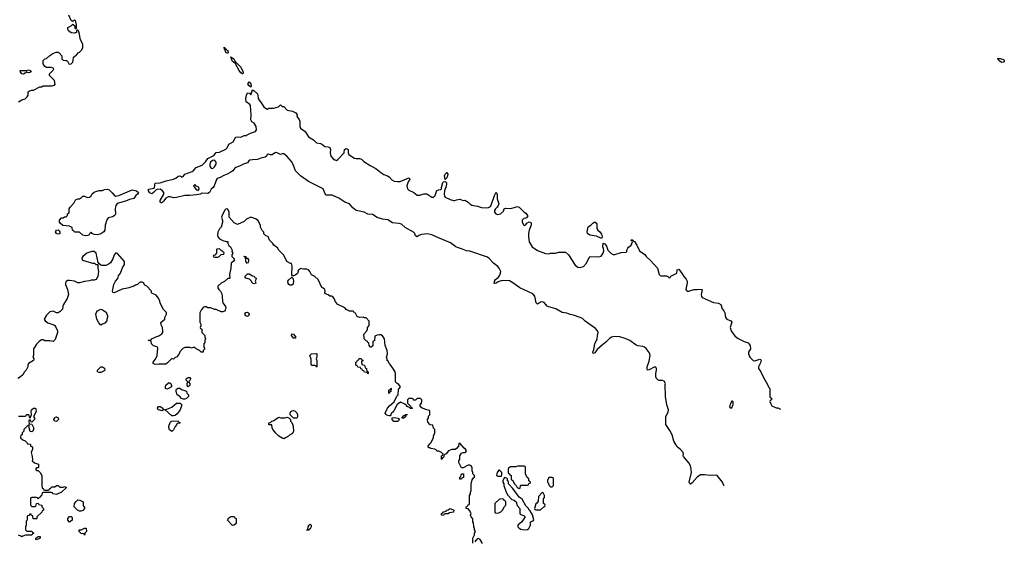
# Model space of a CAD drawing. Header units: inches. Extents: x 2348423 to 2474978, y 460702 to 613625.
# Tile 21 of 113: x 2430704 to 2442661, y 511353 to 517687. Entities that reach past the tile are written whole.
import ezdxf

# ---------------------------------------------------------------- set-up
doc = ezdxf.new("R2010")
doc.units = ezdxf.units.IN
doc.header["$MEASUREMENT"] = 0
doc.layers.add('C4531', color=7, linetype='Continuous')
doc.layers.add('C4541', color=7, linetype='Continuous')

msp = doc.modelspace()

# ---------------------------------------------------------------- linework, layer by layer
at = {"layer": 'C4531', "color": 5}
for points, elevation in [([(2430689, 516691), (2430730, 516712), (2430770, 516725), (2430796, 516750), (2430805, 516770), (2430808, 516812), (2430820, 516820), (2430848, 516832), (2430870, 516832), (2430949, 516871), (2430970, 516872), (2430990, 516882), (2431098, 516882), (2431126, 516890), (2431136, 516904), (2431126, 516950), (2431066, 517010), (2431066, 517030), (2431110, 517074), (2431118, 517090), (2431110, 517098), (2431087, 517107), (2431030, 517108), (2431010, 517118), (2430989, 517150), (2430990, 517192), (2431010, 517212), (2431030, 517214), (2431070, 517252), (2431105, 517275), (2431148, 517292), (2431170, 517292), (2431184, 517284), (2431214, 517250), (2431214, 517210), (2431230, 517194), (2431273, 517193), (2431284, 517184), (2431302, 517150), (2431310, 517145), (2431330, 517152), (2431348, 517170), (2431355, 517190), (2431358, 517230), (2431375, 517245), (2431390, 517252), (2431416, 517284), (2431430, 517292), (2431458, 517322), (2431469, 517350), (2431469, 517390), (2431443, 517443), (2431427, 517527), (2431418, 517550), (2431410, 517558), (2431402, 517558), (2431394, 517550), (2431394, 517530), (2431370, 517522), (2431330, 517529), (2431298, 517550), (2431288, 517570), (2431289, 517591), (2431328, 517612), (2431350, 517634), (2431373, 517613), (2431374, 517590), (2431390, 517574), (2431395, 517585), (2431394, 517634), (2431386, 517650), (2431386, 517670), (2431370, 517686), (2431350, 517666), (2431330, 517678), (2431300, 517740)], 80), ([(2439257, 512028), (2439256, 512030), (2439239, 512070), (2439172, 512152), (2439150, 512157), (2439090, 512151), (2439019, 512159), (2438970, 512158), (2438929, 512131), (2438870, 512062), (2438850, 512047), (2438837, 512057), (2438832, 512072), (2438862, 512190), (2438860, 512230), (2438848, 512268), (2438830, 512305), (2438764, 512384), (2438761, 512390), (2438765, 512410), (2438759, 512430), (2438730, 512467), (2438690, 512500), (2438670, 512527), (2438649, 512570), (2438626, 512646), (2438598, 512698), (2438552, 512770), (2438550, 512870), (2438578, 512922), (2438582, 512950), (2438564, 513010), (2438546, 513110), (2438544, 513256), (2438548, 513270), (2438530, 513298), (2438510, 513304), (2438470, 513305), (2438453, 513313), (2438439, 513330), (2438429, 513350), (2438429, 513391), (2438439, 513430), (2438438, 513450), (2438430, 513466), (2438410, 513468), (2438350, 513433), (2438329, 513429), (2438322, 513450), (2438325, 513470), (2438350, 513542), (2438361, 513610), (2438358, 513630), (2438350, 513644), (2438310, 513692), (2438290, 513710), (2438270, 513717), (2438210, 513725), (2438190, 513734), (2438113, 513790), (2438055, 513815), (2437990, 513834), (2437919, 513841), (2437890, 513833), (2437865, 513815), (2437820, 513770), (2437780, 513740), (2437717, 513683), (2437690, 513643), (2437670, 513633), (2437662, 513650), (2437677, 513683), (2437687, 513750), (2437717, 513810), (2437719, 513850), (2437728, 513890), (2437722, 513910), (2437696, 513936), (2437570, 514027), (2437538, 514058), (2437511, 514071), (2437430, 514099), (2437388, 514108), (2437350, 514123), (2437290, 514132), (2437216, 514176), (2437130, 514198), (2437110, 514210), (2437073, 514253), (2437050, 514262), (2437030, 514255), (2436990, 514232), (2436977, 514250), (2436958, 514330), (2436936, 514356), (2436779, 514430), (2436693, 514493), (2436650, 514516), (2436610, 514520), (2436550, 514516), (2436516, 514504), (2436490, 514487), (2436470, 514482), (2436465, 514485), (2436470, 514511), (2436482, 514530), (2436518, 514562), (2436535, 514585), (2436544, 514610), (2436545, 514630), (2436528, 514670), (2436512, 514690), (2436459, 514730), (2436407, 514787), (2436384, 514804), (2436170, 514874), (2436130, 514880), (2436070, 514905), (2436020, 514920), (2435999, 514930), (2435937, 514977), (2435790, 515036), (2435710, 515076), (2435655, 515085), (2435582, 515078), (2435552, 515068), (2435529, 515049), (2435510, 515062), (2435501, 515090), (2435487, 515107), (2435383, 515163), (2435342, 515202), (2435310, 515212), (2435230, 515222), (2435176, 515256), (2435110, 515263), (2435046, 515286), (2434990, 515323), (2434930, 515325), (2434888, 515348), (2434789, 515370), (2434750, 515401), (2434710, 515450), (2434653, 515470), (2434581, 515521), (2434497, 515557), (2434430, 515557), (2434422, 515562), (2434413, 515573), (2434390, 515632), (2434210, 515723), (2434115, 515790), (2434052, 515850), (2434025, 515930), (2434006, 515966), (2433950, 516029), (2433910, 516056), (2433890, 516059), (2433870, 516049), (2433830, 516069), (2433810, 516073), (2433770, 516044), (2433750, 516044), (2433725, 516055), (2433710, 516048), (2433701, 516030), (2433683, 516017), (2433633, 516007), (2433590, 515989), (2433530, 515987), (2433500, 515980), (2433488, 515972), (2433470, 515949), (2433430, 515938), (2433373, 515907), (2433329, 515891), (2433317, 515883), (2433292, 515850), (2433270, 515836), (2433224, 515810), (2433184, 515796), (2433139, 515770), (2433103, 515757), (2433092, 515748), (2433067, 515670), (2433054, 515650), (2433031, 515629), (2433010, 515589), (2432990, 515576), (2432910, 515579), (2432898, 515570), (2432850, 515561), (2432770, 515550), (2432710, 515553), (2432610, 515529), (2432570, 515525), (2432530, 515535), (2432505, 515535), (2432480, 515520), (2432450, 515482), (2432430, 515464), (2432424, 515464), (2432409, 515470), (2432409, 515490), (2432455, 515570), (2432455, 515590), (2432439, 515610), (2432410, 515627), (2432370, 515624), (2432360, 515620), (2432330, 515587), (2432310, 515572), (2432290, 515579), (2432279, 515590), (2432268, 515610), (2432269, 515630), (2432337, 515643), (2432345, 515670), (2432344, 515690), (2432350, 515702), (2432410, 515704), (2432482, 515730), (2432570, 515750), (2432599, 515761), (2432630, 515785), (2432650, 515791), (2432664, 515784), (2432670, 515774), (2432690, 515782), (2432709, 515810), (2432798, 515842), (2432820, 515860), (2432848, 515892), (2432918, 515922), (2432960, 515960), (2432990, 516001), (2433062, 516038), (2433090, 516076), (2433130, 516077), (2433207, 516113), (2433223, 516130), (2433245, 516175), (2433296, 516204), (2433321, 516250), (2433330, 516259), (2433350, 516264), (2433390, 516259), (2433430, 516279), (2433458, 516282), (2433466, 516290), (2433508, 516310), (2433568, 516330), (2433578, 516350), (2433574, 516390), (2433550, 516429), (2433525, 516445), (2433509, 516469), (2433515, 516530), (2433506, 516646), (2433498, 516658), (2433454, 516690), (2433449, 516730), (2433457, 516770), (2433470, 516798), (2433495, 516795), (2433510, 516774), (2433516, 516784), (2433530, 516834), (2433550, 516825), (2433590, 516785), (2433597, 516770), (2433601, 516730), (2433611, 516711), (2433630, 516691), (2433667, 516630), (2433690, 516611), (2433710, 516602), (2433730, 516612), (2433790, 516612), (2433846, 516630), (2433870, 516652), (2433890, 516634), (2433910, 516634), (2433954, 516590), (2434017, 516577), (2434057, 516557), (2434072, 516530), (2434071, 516510), (2434096, 516476), (2434107, 516450), (2434105, 516390), (2434112, 516370), (2434171, 516331), (2434210, 516266), (2434272, 516230), (2434310, 516191), (2434362, 516182), (2434387, 516167), (2434410, 516146), (2434450, 516142), (2434470, 516134), (2434478, 516110), (2434476, 516070), (2434481, 516030), (2434510, 515998), (2434530, 515985), (2434550, 515978), (2434568, 515990), (2434646, 516070), (2434648, 516110), (2434670, 516122), (2434691, 516111), (2434692, 516070), (2434702, 516050), (2434717, 516037), (2434770, 516006), (2434790, 516001), (2434830, 516001), (2434854, 515994), (2434883, 515963), (2434958, 515918), (2435030, 515881), (2435091, 515830), (2435127, 515807), (2435171, 515790), (2435190, 515777), (2435223, 515743), (2435250, 515727), (2435290, 515721), (2435323, 515723), (2435430, 515765), (2435439, 515759), (2435441, 515750), (2435422, 515718), (2435405, 515670), (2435413, 515633), (2435430, 515615), (2435490, 515590), (2435530, 515558), (2435563, 515557), (2435610, 515571), (2435650, 515572), (2435710, 515531), (2435730, 515531), (2435749, 515550), (2435769, 515611), (2435790, 515622), (2435816, 515624), (2435828, 515632), (2435828, 515648), (2435844, 515710), (2435850, 515718), (2435870, 515722), (2435885, 515705), (2435886, 515690), (2435877, 515650), (2435865, 515630), (2435861, 515610), (2435858, 515570), (2435864, 515544), (2435872, 515530), (2435930, 515502), (2435970, 515490), (2435990, 515490), (2436010, 515499), (2436050, 515506), (2436090, 515492), (2436110, 515494), (2436150, 515471), (2436170, 515451), (2436195, 515435), (2436264, 515424), (2436310, 515407), (2436370, 515402), (2436395, 515405), (2436420, 515420), (2436434, 515446), (2436470, 515552), (2436492, 515592), (2436504, 515564), (2436503, 515510), (2436521, 515450), (2436516, 515430), (2436503, 515410), (2436481, 515390), (2436471, 515370), (2436471, 515350), (2436485, 515330), (2436510, 515322), (2436542, 515330), (2436578, 515362), (2436589, 515391), (2436603, 515397), (2436670, 515396), (2436750, 515418), (2436770, 515411), (2436831, 515351), (2436850, 515338), (2436871, 515310), (2436870, 515288), (2436850, 515278), (2436826, 515274), (2436806, 515254), (2436805, 515230), (2436825, 515190), (2436830, 515186), (2436850, 515196), (2436864, 515216), (2436889, 515231), (2436910, 515225), (2436916, 515216), (2436916, 515190), (2436891, 515130), (2436881, 515090), (2436882, 515050), (2436892, 514990), (2436929, 514929), (2436990, 514883), (2437090, 514846), (2437130, 514845), (2437150, 514851), (2437209, 514851), (2437250, 514862), (2437330, 514865), (2437370, 514832), (2437450, 514706), (2437483, 514683), (2437510, 514676), (2437550, 514691), (2437589, 514730), (2437620, 514800), (2437630, 514811), (2437730, 514806), (2437764, 514816), (2437789, 514850), (2437798, 514882), (2437795, 514910), (2437787, 514930), (2437790, 514972), (2437810, 514965), (2437830, 514938), (2437845, 514890), (2437881, 514850), (2437910, 514837), (2437930, 514837), (2438010, 514861), (2438070, 514865), (2438075, 514870), (2438078, 514890), (2438088, 514912), (2438096, 514924), (2438128, 514950), (2438146, 514990), (2438142, 515002), (2438130, 515006), (2438128, 515012), (2438150, 515014), (2438158, 514998), (2438170, 514994), (2438198, 514950), (2438230, 514882), (2438294, 514834), (2438311, 514810), (2438364, 514764), (2438451, 514670), (2438471, 514591), (2438482, 514582), (2438497, 514577), (2438557, 514577), (2438574, 514570), (2438590, 514554), (2438602, 514558), (2438610, 514574), (2438686, 514610), (2438688, 514650), (2438710, 514656), (2438750, 514602), (2438767, 514567), (2438797, 514537), (2438811, 514511), (2438811, 514490), (2438792, 514412), (2438800, 514400), (2438810, 514392), (2438830, 514391), (2438890, 514411), (2438930, 514411), (2438950, 514416), (2438990, 514412), (2438978, 514350), (2438984, 514324), (2438992, 514312), (2439130, 514251), (2439190, 514243), (2439218, 514230), (2439235, 514175), (2439256, 514150), (2439267, 514127), (2439276, 514070), (2439291, 514051), (2439341, 514030), (2439350, 514012), (2439333, 513950), (2439345, 513910), (2439370, 513871), (2439390, 513846), (2439421, 513821), (2439500, 513780), (2439550, 513761), (2439576, 513730), (2439577, 513690), (2439556, 513650), (2439556, 513630), (2439571, 513590), (2439610, 513547), (2439630, 513545), (2439690, 513564), (2439702, 513562), (2439710, 513552), (2439702, 513518), (2439675, 513470), (2439676, 513450), (2439705, 513410), (2439731, 513350), (2439791, 513250), (2439801, 513221), (2439812, 513210), (2439814, 513110), (2439818, 513098), (2439834, 513090), (2439834, 513070), (2439818, 513062), (2439814, 513050), (2439824, 513024), (2439838, 512998), (2439890, 512972), (2439910, 512972), (2439941, 512956)], 60), ([(2436206, 511330), (2436208, 511390), (2436226, 511430), (2436226, 511450), (2436238, 511470), (2436226, 511490), (2436226, 511510), (2436218, 511530), (2436216, 511576), (2436206, 511590), (2436207, 511627), (2436186, 511650), (2436178, 511670), (2436188, 511690), (2436168, 511728), (2436150, 511746), (2436126, 511750), (2436126, 511770), (2436142, 511778), (2436150, 511794), (2436162, 511798), (2436166, 511810), (2436168, 511910), (2436178, 511930), (2436178, 511950), (2436186, 511970), (2436187, 512047), (2436200, 512100), (2436216, 512124), (2436226, 512130), (2436226, 512150), (2436206, 512170), (2436206, 512190), (2436198, 512210), (2436198, 512250), (2436186, 512270), (2436170, 512278), (2436150, 512278), (2436090, 512246), (2436070, 512246), (2436038, 512310), (2436038, 512330), (2436048, 512350), (2436049, 512391), (2436070, 512422), (2436090, 512432), (2436110, 512432), (2436120, 512440), (2436128, 512450), (2436118, 512470), (2436102, 512482), (2436050, 512546), (2436038, 512542), (2436034, 512510), (2436010, 512478), (2435991, 512469), (2435950, 512469), (2435912, 512450), (2435884, 512416), (2435858, 512402), (2435851, 512369), (2435838, 512362), (2435830, 512346), (2435826, 512350), (2435828, 512390), (2435842, 512398), (2435846, 512410), (2435828, 512430), (2435793, 512447), (2435768, 512448), (2435762, 512462), (2435746, 512470), (2435698, 512478), (2435690, 512486), (2435667, 512487), (2435666, 512510), (2435683, 512537), (2435698, 512550), (2435728, 512610), (2435729, 512631), (2435746, 512670), (2435746, 512710), (2435728, 512728), (2435722, 512762), (2435688, 512768), (2435660, 512800), (2435658, 512830), (2435668, 512850), (2435668, 512872), (2435686, 512890), (2435686, 512930), (2435682, 512942), (2435648, 512948), (2435590, 512969), (2435566, 512990), (2435568, 513010), (2435582, 513030), (2435589, 513050), (2435588, 513070), (2435570, 513088), (2435530, 513088), (2435510, 513068), (2435488, 513068), (2435482, 513082), (2435470, 513086), (2435430, 513086), (2435414, 513070), (2435414, 513030), (2435440, 513000), (2435454, 512990), (2435458, 512978), (2435470, 512974), (2435470, 512966), (2435450, 512966), (2435438, 512978), (2435410, 512989), (2435403, 513003), (2435379, 513019), (2435330, 513044), (2435286, 513014), (2435253, 512947), (2435230, 512918), (2435214, 512910), (2435212, 512888), (2435202, 512878), (2435190, 512875), (2435164, 512884), (2435150, 512898), (2435142, 512910), (2435169, 512971), (2435197, 513003), (2435250, 513045), (2435284, 513116), (2435302, 513130), (2435304, 513196), (2435329, 513230), (2435310, 513258), (2435286, 513270), (2435268, 513288), (2435269, 513389), (2435262, 513410), (2435236, 513456), (2435201, 513501), (2435189, 513510), (2435179, 513539), (2435168, 513550), (2435167, 513567), (2435158, 513590), (2435169, 513630), (2435165, 513670), (2435142, 513730), (2435134, 513810), (2435110, 513849), (2435090, 513862), (2435070, 513862), (2435044, 513856), (2435018, 513842), (2435012, 513788), (2434998, 513782), (2434994, 513770), (2434992, 513728), (2434974, 513710), (2434966, 513710), (2434946, 513730), (2434942, 513762), (2434930, 513766), (2434922, 513782), (2434910, 513786), (2434886, 513810), (2434888, 513830), (2434882, 513850), (2434889, 513871), (2434918, 513910), (2434926, 513930), (2434926, 513950), (2434947, 513973), (2434947, 514027), (2434910, 514066), (2434890, 514068), (2434875, 514075), (2434829, 514069), (2434803, 514083), (2434782, 514122), (2434767, 514127), (2434762, 514142), (2434750, 514146), (2434710, 514146), (2434670, 514168), (2434660, 514180), (2434636, 514196), (2434569, 514229), (2434540, 514260), (2434523, 514303), (2434510, 514318), (2434489, 514329), (2434470, 514329), (2434450, 514344), (2434417, 514357), (2434409, 514370), (2434413, 514390), (2434409, 514409), (2434390, 514428), (2434375, 514435), (2434328, 514530), (2434290, 514568), (2434249, 514589), (2434228, 514630), (2434210, 514648), (2434190, 514658), (2434150, 514658), (2434110, 514666), (2434105, 514655), (2434090, 514648), (2434076, 514604), (2434050, 514584), (2434030, 514575), (2434018, 514578), (2434009, 514590), (2434012, 514692), (2434006, 514726), (2433994, 514726), (2433946, 514750), (2433910, 514826), (2433849, 514889), (2433835, 514915), (2433790, 514948), (2433778, 514970), (2433738, 515010), (2433728, 515030), (2433726, 515050), (2433687, 515067), (2433670, 515086), (2433667, 515107), (2433650, 515126), (2433628, 515168), (2433627, 515187), (2433598, 515250), (2433569, 515269), (2433510, 515288), (2433457, 515263), (2433430, 515238), (2433350, 515198), (2433310, 515222), (2433249, 515290), (2433249, 515350), (2433230, 515388), (2433210, 515389), (2433191, 515370), (2433161, 515310), (2433155, 515290), (2433167, 515250), (2433167, 515230), (2433150, 515166), (2433130, 515146), (2433110, 515106), (2433105, 515070), (2433111, 515050), (2433130, 515026), (2433170, 515005), (2433210, 514994), (2433230, 514994), (2433232, 514970), (2433244, 514944), (2433262, 514930), (2433285, 514890), (2433282, 514870), (2433294, 514850), (2433282, 514830), (2433282, 514810), (2433302, 514790), (2433311, 514770), (2433298, 514750), (2433271, 514729), (2433267, 514670), (2433252, 514592), (2433254, 514550), (2433250, 514546), (2433230, 514546), (2433190, 514508), (2433150, 514488), (2433112, 514450), (2433112, 514430), (2433122, 514410), (2433142, 514390), (2433157, 514357), (2433164, 514324), (2433165, 514270), (2433171, 514250), (2433203, 514203), (2433207, 514190), (2433199, 514161), (2433190, 514148), (2433170, 514138), (2433150, 514138), (2433090, 514168), (2433070, 514168), (2433027, 514187), (2432990, 514188), (2432970, 514198), (2432950, 514198), (2432934, 514190), (2432910, 514166), (2432893, 514127), (2432893, 514013), (2432902, 513990), (2432902, 513970), (2432894, 513950), (2432898, 513938), (2432914, 513930), (2432914, 513890), (2432954, 513850), (2432954, 513830), (2432962, 513810), (2432952, 513790), (2432952, 513768), (2432942, 513750), (2432942, 513710), (2432952, 513690), (2432934, 513670), (2432932, 513648), (2432908, 513648), (2432886, 513670), (2432848, 513688), (2432830, 513706), (2432810, 513706), (2432790, 513698), (2432770, 513706), (2432710, 513706), (2432685, 513695), (2432650, 513655), (2432638, 513622), (2432610, 513588), (2432590, 513586), (2432585, 513575), (2432570, 513566), (2432550, 513574), (2432499, 513521), (2432477, 513503), (2432395, 513505), (2432350, 513498), (2432326, 513510), (2432326, 513530), (2432354, 513566), (2432375, 513610), (2432380, 513700), (2432373, 513713), (2432328, 513728), (2432306, 513750), (2432302, 513782), (2432266, 513790), (2432270, 513794), (2432302, 513798), (2432306, 513810), (2432370, 513841), (2432393, 513847), (2432430, 513872), (2432442, 513890), (2432442, 513910), (2432438, 513950), (2432420, 513980), (2432418, 514010), (2432466, 514050), (2432468, 514070), (2432486, 514110), (2432486, 514130), (2432450, 514166), (2432420, 514220), (2432408, 514248), (2432407, 514267), (2432390, 514306), (2432360, 514340), (2432310, 514366), (2432306, 514370), (2432306, 514390), (2432246, 514450), (2432223, 514463), (2432206, 514490), (2432190, 514498), (2432170, 514498), (2432154, 514490), (2432134, 514470), (2432110, 514462), (2432090, 514449), (2432030, 514429), (2432012, 514428), (2431950, 514414), (2431850, 514369), (2431836, 514376), (2431829, 514390), (2431848, 514472), (2431868, 514510), (2431894, 514546), (2431905, 514575), (2431929, 514610), (2431955, 514685), (2431975, 514710), (2431975, 514750), (2431890, 514848), (2431870, 514854), (2431851, 514830), (2431836, 514784), (2431807, 514733), (2431771, 514709), (2431750, 514702), (2431703, 514703), (2431688, 514708), (2431666, 514726), (2431658, 514738), (2431632, 514850), (2431610, 514872), (2431582, 514870), (2431518, 514850), (2431471, 514810), (2431458, 514790), (2431462, 514770), (2431467, 514767), (2431590, 514731), (2431611, 514731), (2431630, 514714), (2431654, 514714), (2431652, 514670), (2431662, 514630), (2431651, 514569), (2431632, 514530), (2431610, 514522), (2431570, 514522), (2431550, 514515), (2431490, 514509), (2431430, 514493), (2431410, 514493), (2431368, 514510), (2431310, 514521), (2431290, 514518), (2431270, 514509), (2431262, 514490), (2431259, 514470), (2431284, 514410), (2431295, 514350), (2431279, 514301), (2431235, 514230), (2431227, 514210), (2431222, 514170), (2431195, 514145), (2431170, 514129), (2431150, 514129), (2431110, 514149), (2431070, 514138), (2431030, 514098), (2431002, 514050), (2431014, 514030), (2431046, 514006), (2431120, 513980), (2431130, 513974), (2431140, 513960), (2431162, 513910), (2431162, 513890), (2431135, 513805), (2431110, 513778), (2431068, 513788), (2431010, 513789), (2430990, 513798), (2430970, 513798), (2430940, 513780), (2430910, 513746), (2430872, 513690), (2430873, 513613), (2430862, 513590), (2430874, 513570), (2430872, 513550), (2430812, 513510), (2430802, 513490), (2430802, 513470), (2430782, 513430), (2430762, 513410), (2430744, 513376), (2430714, 513350), (2430682, 513330)], 80), ([(2430690, 512874), (2430770, 512874), (2430782, 512878), (2430788, 512892), (2430810, 512892), (2430814, 512890), (2430818, 512858), (2430830, 512854), (2430846, 512890), (2430842, 512930), (2430849, 512951), (2430870, 512971), (2430890, 512971), (2430900, 512960), (2430906, 512930), (2430872, 512870), (2430882, 512850), (2430882, 512830), (2430850, 512798), (2430842, 512802), (2430830, 512826), (2430818, 512822), (2430814, 512810), (2430818, 512778), (2430850, 512774), (2430870, 512734), (2430871, 512710), (2430862, 512690), (2430850, 512682), (2430830, 512686), (2430818, 512730), (2430818, 512758), (2430810, 512766), (2430754, 512710), (2430754, 512690), (2430734, 512670), (2430733, 512647), (2430718, 512642), (2430714, 512610), (2430744, 512584), (2430770, 512574), (2430794, 512550), (2430798, 512538), (2430830, 512534), (2430834, 512530), (2430834, 512510), (2430850, 512502), (2430858, 512490), (2430858, 512470), (2430842, 512430), (2430857, 512383), (2430858, 512342), (2430854, 512330), (2430884, 512304), (2430934, 512290), (2430934, 512250), (2430930, 512246), (2430910, 512246), (2430894, 512230), (2430910, 512214), (2430930, 512214), (2430954, 512190), (2430972, 512152), (2430973, 512033), (2430978, 511998), (2430994, 511990), (2430998, 511978), (2431010, 511974), (2431050, 511974), (2431062, 511978), (2431066, 511990), (2431082, 511998), (2431090, 512014), (2431130, 512014), (2431150, 512032), (2431170, 512031), (2431192, 512012), (2431230, 512011), (2431250, 512018), (2431272, 512008), (2431211, 511949), (2431150, 511922), (2431108, 511928), (2431102, 511942), (2431090, 511946), (2430990, 511946), (2430978, 511942), (2430970, 511906), (2430958, 511902), (2430954, 511890), (2430938, 511882), (2430930, 511866), (2430922, 511882), (2430910, 511886), (2430850, 511886), (2430838, 511882), (2430834, 511870), (2430834, 511790), (2430850, 511774), (2430890, 511774), (2430902, 511778), (2430907, 511813), (2430930, 511814), (2430938, 511798), (2430971, 511791), (2430974, 511770), (2430994, 511750), (2430994, 511730), (2430978, 511722), (2430973, 511707), (2430914, 511650), (2430914, 511630), (2430910, 511626), (2430867, 511627), (2430862, 511662), (2430847, 511667), (2430842, 511682), (2430830, 511686), (2430813, 511667), (2430798, 511662), (2430794, 511650), (2430794, 511610), (2430782, 511598), (2430782, 511550), (2430774, 511530), (2430774, 511490), (2430790, 511474), (2430850, 511474), (2430858, 511458), (2430870, 511454), (2430870, 511446), (2430858, 511442), (2430851, 511429), (2430773, 511427), (2430744, 511416), (2430730, 511406), (2430716, 511416), (2430690, 511426)], 80), ([(2436325, 511325), (2436295, 511375), (2436270, 511386), (2436258, 511382), (2436254, 511370), (2436240, 511360), (2436230, 511346)], 80)]:
    msp.add_lwpolyline(points, dxfattribs=dict(at, elevation=elevation))
for points, elevation in [([(2433230, 517278), (2433209, 517290), (2433198, 517318), (2433190, 517326), (2433187, 517353), (2433194, 517346), (2433194, 517334), (2433210, 517332), (2433218, 517318), (2433231, 517311), (2433236, 517284)], 60), ([(2433282, 517222), (2433290, 517225), (2433305, 517210), (2433321, 517181), (2433340, 517160), (2433391, 517111), (2433418, 517050), (2433414, 517030), (2433410, 517029), (2433390, 517042), (2433370, 517069), (2433319, 517159), (2433290, 517179), (2433275, 517210), (2433278, 517218), (2433270, 517226), (2433270, 517234)], 60), ([(2430810, 517042), (2430790, 517048), (2430750, 517025), (2430729, 517030), (2430715, 517050), (2430710, 517072), (2430790, 517072), (2430810, 517078), (2430830, 517071), (2430842, 517050)], 80), ([(2433510, 516866), (2433486, 516886), (2433475, 516910), (2433490, 516931), (2433511, 516910), (2433515, 516885)], 60), ([(2433070, 515982), (2433044, 515976), (2433023, 515957), (2433011, 515930), (2433013, 515910), (2433024, 515890), (2433030, 515884), (2433050, 515881), (2433070, 515901), (2433090, 515934), (2433090, 515958)], 60), ([(2435870, 515746), (2435864, 515790), (2435870, 515811), (2435890, 515831), (2435905, 515810), (2435901, 515790), (2435890, 515766)], 60), ([(2431870, 515543), (2431908, 515550), (2432070, 515622), (2432121, 515610), (2432145, 515590), (2432135, 515570), (2432114, 515550), (2432090, 515516), (2432036, 515504), (2431990, 515485), (2431887, 515453), (2431871, 515430), (2431867, 515413), (2431864, 515390), (2431868, 515330), (2431863, 515317), (2431850, 515304), (2431830, 515294), (2431780, 515280), (2431762, 515258), (2431743, 515190), (2431738, 515130), (2431726, 515110), (2431690, 515086), (2431650, 515075), (2431610, 515078), (2431586, 515090), (2431570, 515106), (2431550, 515086), (2431542, 515070), (2431530, 515066), (2431503, 515063), (2431470, 515069), (2431430, 515106), (2431370, 515106), (2431362, 515122), (2431346, 515130), (2431342, 515162), (2431310, 515178), (2431229, 515189), (2431196, 515216), (2431189, 515229), (2431189, 515251), (2431210, 515282), (2431230, 515282), (2431248, 515292), (2431267, 515293), (2431286, 515310), (2431286, 515330), (2431302, 515338), (2431306, 515350), (2431306, 515390), (2431318, 515410), (2431363, 515457), (2431378, 515490), (2431390, 515502), (2431410, 515511), (2431430, 515512), (2431454, 515526), (2431470, 515542), (2431490, 515542), (2431526, 515526), (2431550, 515531), (2431573, 515547), (2431586, 515574), (2431609, 515591), (2431630, 515601), (2431670, 515611), (2431710, 515611), (2431735, 515625), (2431770, 515627), (2431790, 515619), (2431826, 515586), (2431850, 515556)], 60), ([(2432830, 515686), (2432814, 515670), (2432822, 515662), (2432825, 515650), (2432850, 515622), (2432870, 515612), (2432882, 515630), (2432878, 515650), (2432870, 515658), (2432847, 515667)], 60), ([(2437770, 515028), (2437710, 515057), (2437626, 515070), (2437598, 515090), (2437595, 515110), (2437609, 515170), (2437638, 515190), (2437663, 515217), (2437690, 515234), (2437711, 515210), (2437712, 515150), (2437725, 515130), (2437750, 515111), (2437770, 515082), (2437777, 515050)], 60), ([(2431170, 515082), (2431150, 515089), (2431138, 515110), (2431150, 515132), (2431170, 515134), (2431184, 515124), (2431191, 515111), (2431190, 515088)], 60), ([(2433130, 514906), (2433098, 514902), (2433094, 514890), (2433094, 514850), (2433073, 514827), (2433058, 514822), (2433054, 514810), (2433070, 514802), (2433110, 514802), (2433126, 514810), (2433150, 514834), (2433182, 514838), (2433186, 514850), (2433182, 514862), (2433167, 514867), (2433162, 514882), (2433147, 514887)], 80), ([(2433470, 514726), (2433449, 514749), (2433446, 514806), (2433434, 514806), (2433426, 514814), (2433451, 514810), (2433453, 514793), (2433470, 514791), (2433482, 514770), (2433482, 514750)], 80), ([(2433550, 514478), (2433530, 514488), (2433515, 514515), (2433494, 514534), (2433449, 514549), (2433438, 514570), (2433470, 514602), (2433490, 514602), (2433530, 514578), (2433552, 514572), (2433558, 514558), (2433574, 514550), (2433571, 514529), (2433562, 514510), (2433570, 514486)], 80), ([(2433984, 514464), (2433972, 514472), (2433965, 514485), (2433962, 514510), (2433972, 514528), (2434010, 514562), (2434022, 514550), (2434028, 514510), (2434023, 514477), (2434010, 514464)], 80), ([(2431690, 513978), (2431665, 514005), (2431639, 514050), (2431629, 514110), (2431635, 514130), (2431649, 514151), (2431690, 514171), (2431710, 514165), (2431754, 514134), (2431771, 514090), (2431771, 514069), (2431762, 514050), (2431762, 514030), (2431737, 514003), (2431710, 513988)], 80), ([(2433470, 514083), (2433450, 514090), (2433439, 514110), (2433450, 514130), (2433470, 514135), (2433484, 514124), (2433491, 514110), (2433481, 514090)], 80), ([(2434050, 513818), (2434030, 513821), (2434019, 513830), (2434006, 513850), (2434010, 513871), (2434031, 513870), (2434058, 513830)], 80), ([(2434310, 513468), (2434302, 513482), (2434290, 513486), (2434250, 513486), (2434246, 513490), (2434242, 513502), (2434243, 513563), (2434229, 513610), (2434249, 513631), (2434310, 513634), (2434314, 513630), (2434313, 513593), (2434305, 513570), (2434312, 513550), (2434314, 513470)], 80), ([(2434930, 513386), (2434922, 513402), (2434890, 513406), (2434882, 513422), (2434867, 513427), (2434862, 513442), (2434847, 513447), (2434842, 513462), (2434810, 513466), (2434802, 513482), (2434786, 513490), (2434786, 513530), (2434802, 513538), (2434807, 513553), (2434822, 513558), (2434827, 513573), (2434850, 513572), (2434858, 513558), (2434874, 513550), (2434858, 513542), (2434854, 513530), (2434858, 513498), (2434893, 513493), (2434898, 513458), (2434914, 513450), (2434918, 513418), (2434934, 513410), (2434934, 513390)], 80), ([(2431670, 513402), (2431650, 513409), (2431649, 513430), (2431689, 513471), (2431710, 513471), (2431734, 513454), (2431738, 513430), (2431730, 513422), (2431690, 513404)], 80), ([(2432750, 513228), (2432738, 513250), (2432738, 513270), (2432746, 513290), (2432726, 513310), (2432727, 513327), (2432750, 513342), (2432770, 513342), (2432778, 513330), (2432777, 513323), (2432770, 513306), (2432754, 513290), (2432772, 513270), (2432771, 513249)], 80), ([(2432490, 513199), (2432474, 513210), (2432473, 513230), (2432478, 513250), (2432510, 513279), (2432530, 513276), (2432547, 513250), (2432546, 513230), (2432510, 513209)], 80), ([(2432690, 513078), (2432670, 513088), (2432648, 513110), (2432618, 513130), (2432604, 513170), (2432604, 513190), (2432610, 513202), (2432629, 513211), (2432650, 513211), (2432670, 513198), (2432730, 513174), (2432734, 513150), (2432754, 513130), (2432754, 513110), (2432730, 513086), (2432710, 513078)], 80), ([(2435190, 513149), (2435186, 513150), (2435186, 513190), (2435202, 513198), (2435210, 513214), (2435214, 513210), (2435212, 513170), (2435198, 513162)], 80), ([(2432550, 512875), (2432470, 512948), (2432450, 512948), (2432430, 512939), (2432405, 512945), (2432386, 512950), (2432379, 512970), (2432390, 512991), (2432410, 512991), (2432442, 512970), (2432452, 512952), (2432470, 512951), (2432550, 512981), (2432610, 513032), (2432652, 513032), (2432672, 513010), (2432651, 512950), (2432618, 512902), (2432590, 512882), (2432570, 512875)], 80), ([(2434030, 512846), (2433987, 512887), (2433988, 512910), (2433998, 512930), (2434010, 512938), (2434030, 512942), (2434050, 512932), (2434070, 512912), (2434078, 512890), (2434077, 512863), (2434070, 512848)], 80), ([(2439355, 513055), (2439350, 513055), (2439330, 513018), (2439325, 512985), (2439330, 512974), (2439350, 512974), (2439368, 513012), (2439368, 513048)], 60), ([(2431150, 512809), (2431126, 512810), (2431118, 512830), (2431130, 512854), (2431138, 512862), (2431150, 512865), (2431170, 512852), (2431176, 512830)], 80), ([(2433910, 512598), (2433900, 512600), (2433849, 512629), (2433810, 512668), (2433804, 512684), (2433778, 512710), (2433768, 512730), (2433766, 512766), (2433728, 512768), (2433728, 512790), (2433750, 512794), (2433766, 512810), (2433783, 512817), (2433850, 512862), (2433872, 512852), (2433928, 512852), (2433950, 512862), (2433973, 512853), (2433993, 512833), (2433994, 512810), (2434010, 512794), (2434017, 512777), (2434025, 512745), (2434031, 512689), (2434017, 512663), (2433980, 512640), (2433970, 512628), (2433930, 512608)], 80), ([(2435290, 512809), (2435249, 512809), (2435228, 512830), (2435227, 512853), (2435250, 512858), (2435294, 512850), (2435304, 512844), (2435314, 512830), (2435304, 512816)], 80), ([(2435350, 512846), (2435346, 512850), (2435370, 512882), (2435378, 512882), (2435390, 512892), (2435410, 512894), (2435410, 512888), (2435394, 512886), (2435390, 512866), (2435370, 512848)], 80), ([(2432550, 512688), (2432525, 512705), (2432516, 512736), (2432515, 512750), (2432530, 512794), (2432536, 512804), (2432553, 512813), (2432630, 512814), (2432638, 512798), (2432650, 512794), (2432653, 512787), (2432618, 512782), (2432614, 512770), (2432590, 512746), (2432570, 512708)], 80), ([(2436830, 512266), (2436750, 512266), (2436730, 512258), (2436664, 512256), (2436638, 512242), (2436634, 512230), (2436634, 512190), (2436638, 512178), (2436653, 512173), (2436658, 512158), (2436674, 512150), (2436674, 512110), (2436678, 512098), (2436693, 512093), (2436710, 512054), (2436734, 512030), (2436745, 512005), (2436770, 511994), (2436782, 511998), (2436786, 512030), (2436790, 512034), (2436870, 512034), (2436882, 512038), (2436887, 512053), (2436902, 512058), (2436906, 512070), (2436887, 512087), (2436886, 512110), (2436868, 512128), (2436848, 512170), (2436846, 512250), (2436842, 512262)], 80), ([(2436070, 512106), (2436048, 512108), (2436048, 512130), (2436062, 512138), (2436070, 512174), (2436090, 512174), (2436094, 512170), (2436092, 512128), (2436078, 512122)], 80), ([(2436530, 512218), (2436522, 512218), (2436502, 512190), (2436494, 512150), (2436510, 512142), (2436550, 512142), (2436555, 512145), (2436560, 512160), (2436558, 512190)], 80), ([(2436590, 512126), (2436572, 512090), (2436572, 512070), (2436582, 512050), (2436582, 512030), (2436611, 511950), (2436631, 511911), (2436681, 511861), (2436710, 511851), (2436733, 511833), (2436746, 511786), (2436776, 511750), (2436776, 511696), (2436782, 511682), (2436830, 511662), (2436842, 511650), (2436802, 511590), (2436754, 511550), (2436752, 511530), (2436770, 511512), (2436790, 511502), (2436830, 511492), (2436870, 511498), (2436888, 511510), (2436908, 511550), (2436908, 511590), (2436938, 511602), (2436947, 511613), (2436933, 511673), (2436902, 511722), (2436889, 511729), (2436882, 511750), (2436850, 511782), (2436804, 511864), (2436769, 511890), (2436694, 511994), (2436638, 512050), (2436638, 512078), (2436628, 512088), (2436626, 512110), (2436618, 512118)], 80), ([(2437170, 512126), (2437130, 512126), (2437114, 512090), (2437114, 512070), (2437122, 512062), (2437134, 512030), (2437150, 512014), (2437170, 512014), (2437186, 512030), (2437186, 512110), (2437182, 512122)], 80), ([(2436567, 511867), (2436530, 511866), (2436474, 511810), (2436474, 511710), (2436478, 511698), (2436510, 511694), (2436530, 511702), (2436546, 511710), (2436570, 511734), (2436588, 511772), (2436606, 511790), (2436606, 511830), (2436602, 511842), (2436586, 511850), (2436582, 511862)], 80), ([(2437050, 511946), (2437004, 511896), (2437000, 511840), (2436984, 511816), (2436970, 511806), (2436954, 511750), (2436958, 511738), (2436970, 511734), (2437030, 511734), (2437067, 511773), (2437082, 511778), (2437086, 511790), (2437082, 511802), (2437066, 511810), (2437066, 511870), (2437076, 511884), (2437078, 511910), (2437062, 511942)], 80), ([(2431430, 511718), (2431406, 511730), (2431366, 511770), (2431369, 511810), (2431390, 511838), (2431410, 511855), (2431434, 511854), (2431474, 511830), (2431474, 511790), (2431478, 511778), (2431492, 511772), (2431492, 511750), (2431470, 511726), (2431450, 511718)], 80), ([(2435850, 511668), (2435826, 511670), (2435826, 511690), (2435842, 511698), (2435849, 511711), (2435882, 511718), (2435886, 511730), (2435907, 511733), (2435930, 511751), (2435974, 511730), (2435972, 511708), (2435922, 511698), (2435907, 511687), (2435870, 511686), (2435858, 511682)], 80), ([(2431310, 511586), (2431289, 511610), (2431289, 511630), (2431310, 511652), (2431330, 511654), (2431342, 511642), (2431342, 511610)], 80), ([(2433290, 511546), (2433228, 511610), (2433243, 511637), (2433270, 511654), (2433310, 511654), (2433318, 511638), (2433334, 511630), (2433334, 511570), (2433310, 511548)], 80), ([(2431490, 511426), (2431482, 511442), (2431450, 511446), (2431426, 511470), (2431426, 511490), (2431450, 511492), (2431490, 511512), (2431513, 511513), (2431514, 511470), (2431494, 511450), (2431494, 511430)], 80), ([(2434190, 511486), (2434186, 511490), (2434202, 511498), (2434208, 511530), (2434218, 511550), (2434230, 511562), (2434242, 511550), (2434242, 511530), (2434230, 511506), (2434218, 511502), (2434210, 511488)], 80), ([(2430910, 511369), (2430902, 511382), (2430906, 511394), (2430930, 511411), (2430951, 511411), (2430951, 511390)], 80)]:
    msp.add_lwpolyline(points, close=True, dxfattribs=dict(at, elevation=elevation))
at = {"layer": 'C4541', "color": 5, "elevation": 60}
msp.add_lwpolyline([(2442630, 517166), (2442621, 517170), (2442596, 517190), (2442587, 517207), (2442578, 517210), (2442585, 517215), (2442610, 517217), (2442650, 517203), (2442661, 517190), (2442650, 517170)], close=True, dxfattribs=at)

doc.saveas('drawing.dxf')
